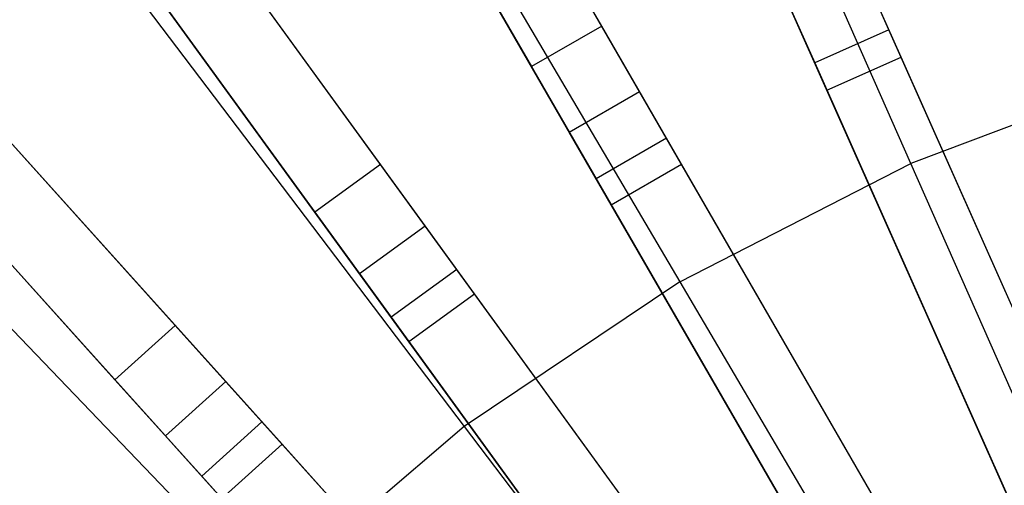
# Model space of a CAD drawing. Extents: x 1 to 71.1, y -35.1 to 35.1.
# Tile 32 of 85: x 32.7 to 34.5, y 3.2 to 4. Entities that reach past the tile are written whole.
import ezdxf

# ---------------------------------------------------------------- set-up
doc = ezdxf.new("R2010")
doc.units = 0
doc.header["$LTSCALE"] = 2.54
doc.layers.get('0').update_dxf_attribs({"color": 13, "linetype": 'CONTINUOUS'})

# ---------------------------------------------------------------- blocks, each defined once
blk = doc.blocks.new('LPUMPKIN_L_444_STL')
at = {"color": 0}
for p, q in [((34.9197, 2.6744, 49.8454), (33.3646, 6.1673, 49.6029)), ((34.9197, 2.6744, 49.8454), (33.3646, 6.1673, 49.6029)), ((34.9202, 2.6733, 49.6954), (33.3676, 6.1605, 49.4529)), ((34.9202, 2.6733, 49.6954), (33.3676, 6.1605, 49.4529)), ((34.7827, 2.6133, 49.8454), (33.2275, 6.1063, 49.6029)), ((34.7827, 2.6133, 49.8454), (33.2275, 6.1063, 49.6029)), ((33.2306, 6.0995, 49.4529), (34.7831, 2.6123, 49.6954)), ((33.2306, 6.0995, 49.4529), (34.7831, 2.6123, 49.6954)), ((34.6462, 2.5438, 49.8454), (32.7342, 5.8555, 49.6028)), ((34.6462, 2.5438, 49.8454), (32.7342, 5.8555, 49.6028)), ((34.6468, 2.5429, 49.6954), (32.738, 5.8491, 49.4528)), ((34.6468, 2.5429, 49.6954), (32.738, 5.8491, 49.4528)), ((34.5163, 2.4688, 49.8454), (32.6043, 5.7805, 49.6028)), ((34.5163, 2.4688, 49.8454), (32.6043, 5.7805, 49.6028)), ((32.608, 5.7741, 49.4528), (34.5169, 2.4679, 49.6954)), ((32.608, 5.7741, 49.4528), (34.5169, 2.4679, 49.6954)), ((34.3879, 2.3854, 49.8454), (32.14, 5.4794, 49.6028)), ((34.3879, 2.3854, 49.8454), (32.14, 5.4794, 49.6028)), ((34.3886, 2.3845, 49.6954), (32.1444, 5.4734, 49.4528)), ((34.3886, 2.3845, 49.6954), (32.1444, 5.4734, 49.4528)), ((34.2666, 2.2973, 49.8454), (32.0186, 5.3912, 49.6028)), ((34.2666, 2.2973, 49.8454), (32.0186, 5.3912, 49.6028)), ((32.023, 5.3852, 49.4528), (34.2672, 2.2964, 49.6954)), ((32.023, 5.3852, 49.4528), (34.2672, 2.2964, 49.6954)), ((33.7882, 4.03, 20.441), (33.1404, 5.152, 12.0413)), ((33.7882, 4.03, 20.441), (33.1404, 5.152, 12.0413)), ((33.0105, 5.077, 12.0413), (33.6583, 3.955, 20.441)), ((33.0105, 5.077, 12.0413), (33.6583, 3.955, 20.441)), ((34.1476, 2.2009, 49.8454), (31.5884, 5.0431, 49.6028)), ((34.1476, 2.2009, 49.8454), (31.5884, 5.0431, 49.6028)), ((34.1483, 2.2001, 49.6954), (31.5934, 5.0376, 49.4527)), ((34.1483, 2.2001, 49.6954), (31.5934, 5.0376, 49.4527)), ((33.8581, 3.909, 20.3632), (33.2101, 5.0313, 11.961)), ((33.8581, 3.909, 20.3632), (33.2101, 5.0313, 11.961)), ((33.7282, 3.834, 20.3632), (33.0802, 4.9563, 11.961)), ((33.7282, 3.834, 20.3632), (33.0802, 4.9563, 11.961)), ((34.0361, 2.1005, 49.8454), (31.4769, 4.9427, 49.6028)), ((34.0361, 2.1005, 49.8454), (31.4769, 4.9427, 49.6028)), ((31.4819, 4.9372, 49.4527), (34.0368, 2.0997, 49.6954)), ((31.4819, 4.9372, 49.4527), (34.0368, 2.0997, 49.6954)), ((34.3598, 3.776, 209.1785), (33.8912, 4.8364, 209.5511)), ((34.3598, 3.776, 209.1785), (33.8912, 4.8364, 209.5511)), ((33.3792, 3.7738, 20.441), (32.6177, 4.8219, 12.0413)), ((33.3792, 3.7738, 20.441), (32.6177, 4.8219, 12.0413)), ((32.4964, 4.7337, 12.0413), (33.2578, 3.6856, 20.441)), ((32.4964, 4.7337, 12.0413), (33.2578, 3.6856, 20.441)), ((33.4614, 3.6607, 20.3632), (32.6996, 4.7091, 11.961)), ((33.4614, 3.6607, 20.3632), (32.6996, 4.7091, 11.961)), ((33.34, 3.5725, 20.3632), (32.5783, 4.621, 11.961)), ((33.34, 3.5725, 20.3632), (32.5783, 4.621, 11.961)), ((33.3442, 4.5556, 209.5511), (33.9327, 3.5567, 209.1785)), ((33.3442, 4.5556, 209.5511), (33.9327, 3.5567, 209.1785)), ((32.9992, 3.4762, 20.441), (32.1324, 4.439, 12.0413)), ((32.9992, 3.4762, 20.441), (32.1324, 4.439, 12.0413)), ((32.0209, 4.3386, 12.0413), (32.8878, 3.3759, 20.441)), ((32.0209, 4.3386, 12.0413), (32.8878, 3.3759, 20.441)), ((33.0928, 3.3723, 20.3632), (32.2256, 4.3354, 11.961)), ((33.0928, 3.3723, 20.3632), (32.2256, 4.3354, 11.961)), ((32.9813, 3.272, 20.3632), (32.1142, 4.235, 11.961)), ((32.9813, 3.272, 20.3632), (32.1142, 4.235, 11.961)), ((34.3192, 4.0231, 20.6466), (34.2217, 4.2421, 20.441)), ((34.3192, 4.0231, 20.6466), (34.2217, 4.2421, 20.441)), ((32.8334, 4.2132, 209.5511), (33.534, 3.2894, 209.1785)), ((32.8334, 4.2132, 209.5511), (33.534, 3.2894, 209.1785)), ((34.0847, 4.1811, 20.441), (34.1822, 3.962, 20.6466)), ((34.0847, 4.1811, 20.441), (34.1822, 3.962, 20.6466)), ((34.3418, 3.9723, 20.4966), (34.2786, 4.1144, 20.3632)), ((34.3418, 3.9723, 20.4966), (34.2786, 4.1144, 20.3632)), ((34.2048, 3.9113, 20.4966), (34.1415, 4.0534, 20.3632)), ((34.2048, 3.9113, 20.4966), (34.1415, 4.0534, 20.3632)), ((33.7882, 4.03, 20.441), (33.6583, 3.955, 20.441)), ((33.7882, 4.03, 20.441), (33.6583, 3.955, 20.441)), ((33.9081, 3.8224, 20.6466), (33.7882, 4.03, 20.441)), ((33.9081, 3.8224, 20.6466), (33.7882, 4.03, 20.441)), ((34.3192, 4.0231, 20.6466), (34.1822, 3.962, 20.6466)), ((34.3192, 4.0231, 20.6466), (34.1822, 3.962, 20.6466)), ((34.7674, 3.0165, 20.6466), (34.3192, 4.0231, 20.6466)), ((34.7674, 3.0165, 20.6466), (34.3192, 4.0231, 20.6466)), ((34.2048, 3.9113, 20.4966), (34.3418, 3.9723, 20.4966)), ((34.2048, 3.9113, 20.4966), (34.3418, 3.9723, 20.4966)), ((34.7421, 3.0733, 20.4966), (34.3418, 3.9723, 20.4966)), ((34.7421, 3.0733, 20.4966), (34.3418, 3.9723, 20.4966)), ((33.6583, 3.955, 20.441), (33.7782, 3.7474, 20.6466)), ((33.6583, 3.955, 20.441), (33.7782, 3.7474, 20.6466)), ((34.1822, 3.962, 20.6466), (34.6303, 2.9555, 20.6466)), ((34.1822, 3.962, 20.6466), (34.6303, 2.9555, 20.6466)), ((34.8094, 3.9442, 209.1785), (34.3598, 3.776, 209.1785)), ((34.8094, 3.9442, 209.1785), (34.3598, 3.776, 209.1785)), ((33.7282, 3.834, 20.3632), (33.8581, 3.909, 20.3632)), ((33.7282, 3.834, 20.3632), (33.8581, 3.909, 20.3632)), ((33.9358, 3.7743, 20.4966), (33.8581, 3.909, 20.3632)), ((33.9358, 3.7743, 20.4966), (33.8581, 3.909, 20.3632)), ((34.6051, 3.0123, 20.4966), (34.2048, 3.9113, 20.4966)), ((34.6051, 3.0123, 20.4966), (34.2048, 3.9113, 20.4966)), ((33.8059, 3.6993, 20.4966), (33.7282, 3.834, 20.3632)), ((33.8059, 3.6993, 20.4966), (33.7282, 3.834, 20.3632)), ((32.3659, 3.8138, 209.5511), (33.1689, 2.9776, 209.1785)), ((32.3659, 3.8138, 209.5511), (33.1689, 2.9776, 209.1785)), ((33.9081, 3.8224, 20.6466), (33.7782, 3.7474, 20.6466)), ((33.9081, 3.8224, 20.6466), (33.7782, 3.7474, 20.6466)), ((34.459, 2.8682, 20.6466), (33.9081, 3.8224, 20.6466)), ((34.459, 2.8682, 20.6466), (33.9081, 3.8224, 20.6466)), ((33.3792, 3.7738, 20.441), (33.2578, 3.6856, 20.441)), ((33.3792, 3.7738, 20.441), (33.2578, 3.6856, 20.441)), ((33.5201, 3.5798, 20.6466), (33.3792, 3.7738, 20.441)), ((33.5201, 3.5798, 20.6466), (33.3792, 3.7738, 20.441)), ((33.8059, 3.6993, 20.4966), (33.9358, 3.7743, 20.4966)), ((33.8059, 3.6993, 20.4966), (33.9358, 3.7743, 20.4966)), ((33.9327, 3.5567, 209.1785), (34.3598, 3.776, 209.1785)), ((33.9327, 3.5567, 209.1785), (34.3598, 3.776, 209.1785)), ((34.4279, 2.922, 20.4966), (33.9358, 3.7743, 20.4966)), ((34.4279, 2.922, 20.4966), (33.9358, 3.7743, 20.4966)), ((34.8388, 2.6919, 208.8987), (34.3598, 3.776, 209.1785)), ((34.8388, 2.6919, 208.8987), (34.3598, 3.776, 209.1785)), ((33.7782, 3.7474, 20.6466), (34.3291, 2.7932, 20.6466)), ((33.7782, 3.7474, 20.6466), (34.3291, 2.7932, 20.6466)), ((34.298, 2.847, 20.4966), (33.8059, 3.6993, 20.4966)), ((34.298, 2.847, 20.4966), (33.8059, 3.6993, 20.4966)), ((33.2578, 3.6856, 20.441), (33.3988, 3.4916, 20.6466)), ((33.2578, 3.6856, 20.441), (33.3988, 3.4916, 20.6466)), ((33.34, 3.5725, 20.3632), (33.4614, 3.6607, 20.3632)), ((33.34, 3.5725, 20.3632), (33.4614, 3.6607, 20.3632)), ((33.5528, 3.5349, 20.4966), (33.4614, 3.6607, 20.3632)), ((33.5528, 3.5349, 20.4966), (33.4614, 3.6607, 20.3632)), ((33.4314, 3.4467, 20.4966), (33.34, 3.5725, 20.3632)), ((33.4314, 3.4467, 20.4966), (33.34, 3.5725, 20.3632)), ((33.5201, 3.5798, 20.6466), (33.3988, 3.4916, 20.6466)), ((33.5201, 3.5798, 20.6466), (33.3988, 3.4916, 20.6466)), ((34.1678, 2.6884, 20.6466), (33.5201, 3.5798, 20.6466)), ((34.1678, 2.6884, 20.6466), (33.5201, 3.5798, 20.6466)), ((33.9327, 3.5567, 209.1785), (33.534, 3.2894, 209.1785)), ((33.9327, 3.5567, 209.1785), (33.534, 3.2894, 209.1785)), ((33.9327, 3.5567, 209.1785), (34.5343, 2.5356, 208.8987)), ((33.9327, 3.5567, 209.1785), (34.5343, 2.5356, 208.8987)), ((33.4314, 3.4467, 20.4966), (33.5528, 3.5349, 20.4966)), ((33.4314, 3.4467, 20.4966), (33.5528, 3.5349, 20.4966)), ((34.1312, 2.7387, 20.4966), (33.5528, 3.5349, 20.4966)), ((34.1312, 2.7387, 20.4966), (33.5528, 3.5349, 20.4966)), ((33.3988, 3.4916, 20.6466), (34.0464, 2.6003, 20.6466)), ((33.3988, 3.4916, 20.6466), (34.0464, 2.6003, 20.6466)), ((32.9992, 3.4762, 20.441), (32.8878, 3.3759, 20.441)), ((32.9992, 3.4762, 20.441), (32.8878, 3.3759, 20.441)), ((33.1597, 3.298, 20.6466), (32.9992, 3.4762, 20.441)), ((33.1597, 3.298, 20.6466), (32.9992, 3.4762, 20.441)), ((34.0099, 2.6506, 20.4966), (33.4314, 3.4467, 20.4966)), ((34.0099, 2.6506, 20.4966), (33.4314, 3.4467, 20.4966)), ((32.8878, 3.3759, 20.441), (33.0482, 3.1976, 20.6466)), ((32.8878, 3.3759, 20.441), (33.0482, 3.1976, 20.6466)), ((32.9813, 3.272, 20.3632), (33.0928, 3.3723, 20.3632)), ((32.9813, 3.272, 20.3632), (33.0928, 3.3723, 20.3632)), ((33.1968, 3.2568, 20.4966), (33.0928, 3.3723, 20.3632)), ((33.1968, 3.2568, 20.4966), (33.0928, 3.3723, 20.3632)), ((33.1597, 3.298, 20.6466), (33.0482, 3.1976, 20.6466)), ((33.1597, 3.298, 20.6466), (33.0482, 3.1976, 20.6466)), ((33.8969, 2.4792, 20.6466), (33.1597, 3.298, 20.6466)), ((33.8969, 2.4792, 20.6466), (33.1597, 3.298, 20.6466)), ((33.534, 3.2894, 209.1785), (33.1689, 2.9776, 209.1785)), ((33.534, 3.2894, 209.1785), (33.1689, 2.9776, 209.1785)), ((33.534, 3.2894, 209.1785), (34.2501, 2.345, 208.8987)), ((33.534, 3.2894, 209.1785), (34.2501, 2.345, 208.8987)), ((33.0854, 3.1564, 20.4966), (32.9813, 3.272, 20.3632)), ((33.0854, 3.1564, 20.4966), (32.9813, 3.272, 20.3632)), ((33.0854, 3.1564, 20.4966), (33.1968, 3.2568, 20.4966)), ((33.0854, 3.1564, 20.4966), (33.1968, 3.2568, 20.4966)), ((33.8553, 2.5254, 20.4966), (33.1968, 3.2568, 20.4966)), ((33.8553, 2.5254, 20.4966), (33.1968, 3.2568, 20.4966)), ((33.0482, 3.1976, 20.6466), (33.7855, 2.3789, 20.6466)), ((33.0482, 3.1976, 20.6466), (33.7855, 2.3789, 20.6466))]:
    blk.add_line(p, q, dxfattribs=at)

msp = doc.modelspace()

# ---------------------------------------------------------------- block references
at = {"color": 253}
msp.add_blockref('LPUMPKIN_L_444_STL', (0, 0), dxfattribs=at)

doc.saveas('drawing.dxf')
